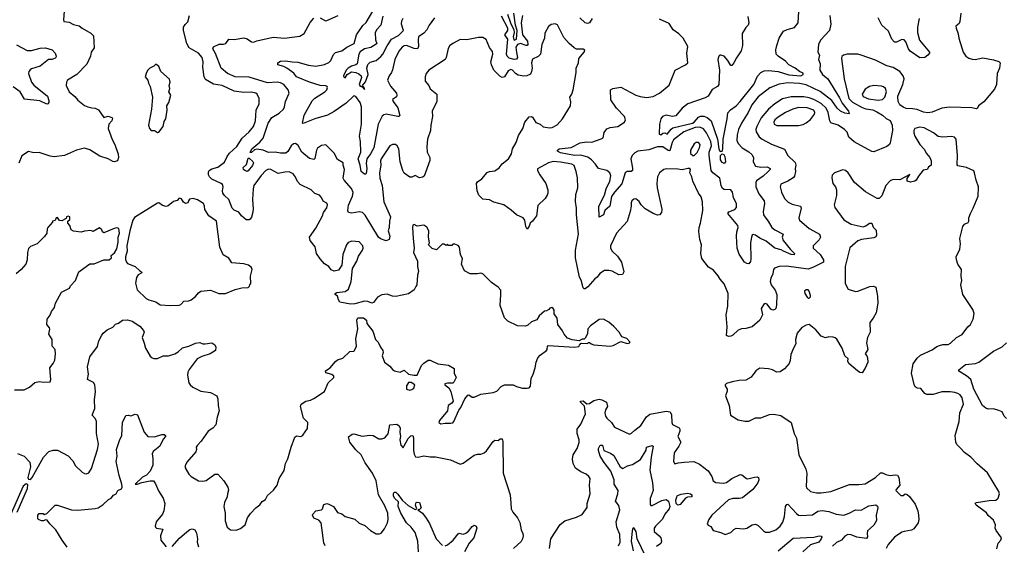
# Model space of a CAD drawing. Extents: x 2133461 to 2293071, y 753526 to 916327.
# Tile 180 of 256: x 2160374 to 2169515, y 855666 to 860545. Entities that reach past the tile are written whole.
import ezdxf

# ---------------------------------------------------------------- set-up
doc = ezdxf.new("R2010")
doc.units = 0

msp = doc.modelspace()

# ---------------------------------------------------------------- linework, layer by layer
at = {"layer": '0CON10XD'}
for points in [[(2167133.5, 860575), (2167144.3, 860515), (2167136.5, 860495), (2167116.1, 860473.9), (2167082.2, 860417.8), (2167084.6, 860304.6), (2167073.5, 860255), (2167027.6, 860192.4), (2167005, 860144), (2166985, 860120), (2166975, 860121.2), (2166949.2, 860165), (2166915, 860206.2), (2166885, 860216.7), (2166875, 860216.7), (2166865, 860207.5), (2166857.1, 860175), (2166872.7, 860075), (2166864.4, 859945), (2166851.4, 859925), (2166804.1, 859895.9), (2166765, 859835.6), (2166739.1, 859820.9), (2166576.2, 859765), (2166524.8, 859725.2), (2166465, 859652.2), (2166435, 859647.5), (2166375, 859657.8), (2166342.2, 859645), (2166326.9, 859625), (2166315, 859576.7), (2166312, 859482), (2166325, 859476.7), (2166345, 859492.5), (2166365, 859496.2), (2166385, 859481.2), (2166421.2, 859528.8), (2166438.2, 859541.7), (2166621.5, 859585), (2166637.3, 859595), (2166675, 859640.2), (2166695, 859648.9), (2166725, 859651), (2166757.7, 859637.7), (2166793.5, 859605), (2166854.1, 859435), (2166866, 859346), (2166875, 859325.7), (2166885, 859320.8), (2166894.5, 859325.5), (2166902.3, 859345), (2166905, 859436.2), (2166942.9, 859625), (2166948.2, 859681.8), (2166971.8, 859708.2), (2167025.6, 859744.4), (2167064.1, 859785), (2167188.9, 859945), (2167225, 860022.2), (2167253.5, 860055), (2167285, 860070.7), (2167325, 860073.7), (2167415.7, 860064.3), (2167515, 860032.1), (2167625, 860023.8), (2167648.6, 860035), (2167647.6, 860047.6), (2167614.2, 860064.2), (2167575, 860096.4), (2167516, 860126), (2167485, 860161.5), (2167415.8, 860205), (2167398.6, 860225), (2167395.7, 860265.7), (2167403.8, 860306.2), (2167425, 860373.3), (2167443.3, 860403.3), (2167465, 860439.2), (2167500, 860455), (2167568.2, 860471.8), (2167602.9, 860515), (2167609.5, 860675)], [(2160785.7, 860625), (2160780, 860545), (2160785, 860527.5), (2160835, 860520.6), (2160875, 860500), (2160925, 860489.4), (2160953.3, 860465), (2161035, 860420.6), (2161058.5, 860395), (2161064.4, 860285), (2161038.6, 860245), (2161032.2, 860205), (2160996.9, 860133.1), (2160905.7, 860035), (2160818.8, 859985), (2160808.8, 859965), (2160804.2, 859935), (2160832.9, 859875), (2160885, 859832.5), (2160915, 859799.2), (2160975, 859750), (2161005.4, 859735.4), (2161045, 859727.9), (2161075, 859723.1), (2161105, 859709.2), (2161155, 859637.5), (2161195, 859650), (2161228.3, 859638.3), (2161235, 859630), (2161230, 859605), (2161201.2, 859575), (2161196.9, 859535), (2161231.7, 859431.7), (2161257.5, 859385), (2161287.8, 859297.8), (2161292.9, 859265), (2161283.3, 859235), (2161255, 859224.2), (2161237.5, 859227.5), (2161195, 859253.3), (2161117.3, 859277.3), (2161026.3, 859336.3), (2160975, 859352.9), (2160902.5, 859335), (2160790, 859285), (2160695, 859273.1), (2160658.2, 859278.2), (2160555, 859311.3), (2160505, 859310.4), (2160455, 859321.1), (2160395, 859280.6), (2160366.8, 859213.2)], [(2165085, 857123.5), (2165105, 857128.6), (2165115, 857143.3), (2165123.3, 857215), (2165141.2, 857255), (2165160, 857315), (2165168, 857365), (2165183.8, 857405), (2165205, 857432.5), (2165266.4, 857473.6), (2165272.5, 857485), (2165273.3, 857515), (2165280.5, 857519.5), (2165525, 857504), (2165565, 857510), (2165570, 857525), (2165588.3, 857541.7), (2165645, 857540), (2165655, 857550), (2165665, 857550), (2165680, 857535), (2165705, 857526.2), (2165855, 857514), (2165885, 857521.2), (2165955, 857557.5), (2166015, 857540), (2166040, 857545), (2166040, 857555), (2166010, 857585), (2165965, 857602.5), (2165938.8, 857645), (2165888.7, 857698.7), (2165845, 857736), (2165795, 857766.7), (2165755, 857763.3), (2165675, 857703.8), (2165650, 857675), (2165645, 857630), (2165625, 857590), (2165615, 857580), (2165595, 857580), (2165567, 857563), (2165503.9, 857573.9), (2165459.5, 857589.5), (2165428.8, 857625), (2165415, 857656.7), (2165370, 857715), (2165363.8, 857775), (2165337.5, 857815), (2165335, 857850), (2165327.5, 857865), (2165315, 857872.5), (2165295, 857867.5), (2165286.4, 857853.6), (2165265, 857842.5), (2165245, 857840), (2165197.5, 857795), (2165175, 857760), (2165125, 857741.2), (2165090.5, 857709.5), (2165070.5, 857699.5), (2164995, 857704.2), (2164905, 857746.2), (2164876.1, 857776.1), (2164833.6, 857893.6), (2164842.5, 857995), (2164840, 858035), (2164815, 858062.5), (2164754.1, 858104.1), (2164675, 858186.7), (2164655, 858192.5), (2164625, 858186.7), (2164557, 858187), (2164505, 858212.5), (2164476.7, 858275), (2164486.4, 858326.4), (2164467.5, 858365), (2164456.7, 858435), (2164445, 858447.5), (2164415, 858462.5), (2164395, 858460), (2164385, 858450), (2164355, 858450), (2164345, 858460), (2164335, 858450), (2164315, 858460), (2164295, 858460), (2164245, 858410), (2164205, 858420), (2164170, 858455), (2164177.5, 858475), (2164168.8, 858525), (2164173.9, 858583.9), (2164155, 858620), (2164126.7, 858636.7), (2164065, 858628.8), (2164035, 858642.5), (2164025, 858637.5), (2164022.5, 858615), (2164025.7, 858515), (2164038, 858425), (2164031.2, 858385), (2164066.2, 858305), (2164068, 858255), (2164077.7, 858207.7), (2164068, 858175), (2164060.8, 858085), (2164053, 858067), (2164035, 858038.8), (2163985, 857999.2), (2163865, 857975.8), (2163835, 857978), (2163785, 857997.5), (2163735, 857991.4), (2163695, 857970.8), (2163659.1, 857920.9), (2163645, 857914.2), (2163605, 857929.4), (2163575, 857932.2), (2163485, 857907.3), (2163445.5, 857904.5), (2163345, 857924.3), (2163332.9, 857945), (2163325, 857977.5), (2163302.5, 857995), (2163302.5, 858005), (2163317, 858013), (2163395, 858021.2), (2163427.5, 858045), (2163451.1, 858115), (2163464.4, 858235), (2163504.4, 858305), (2163520.2, 858349.8), (2163556, 858405), (2163563.8, 858425), (2163560, 858445), (2163525, 858483.3), (2163458.8, 858488.8), (2163425, 858478), (2163408.6, 858455), (2163374.3, 858365), (2163365.8, 858265), (2163335, 858221.2), (2163295, 858212), (2163265, 858224), (2163244.4, 858254.4), (2163205, 858280), (2163165, 858324.4), (2163130.4, 858375), (2163117.7, 858437.7), (2163071.5, 858495), (2163064.4, 858525), (2163125, 858611.4), (2163184.2, 858725), (2163193.8, 858756.2), (2163225, 858797.5), (2163233.3, 858825), (2163225, 858842.5), (2163190.7, 858860.7), (2163177.5, 858895), (2163157.5, 858915), (2163115, 858932.5), (2163078.8, 858965), (2162978, 859015), (2162953.4, 859043.4), (2162930.7, 859089.3), (2162913, 859113), (2162875, 859132), (2162835, 859131.2), (2162775, 859118.2), (2162705, 859155.4), (2162685, 859157.7), (2162658.9, 859145), (2162615, 859097.3), (2162547.7, 859005), (2162540.8, 858975), (2162535.4, 858875), (2162540.9, 858785), (2162536.2, 858745), (2162527.3, 858712.7), (2162515, 858694.2), (2162503.2, 858686.8), (2162477.9, 858687.9), (2162434.3, 858725), (2162408.3, 858758.3), (2162365, 858777.3), (2162346.4, 858795), (2162315.6, 858875), (2162275, 858912.5), (2162260.5, 858935), (2162256.5, 858955), (2162261.9, 858995), (2162255.7, 859015), (2162245, 859025.6), (2162157.1, 859065), (2162136.9, 859085), (2162127.8, 859105), (2162127.1, 859132.9), (2162133.4, 859146.6), (2162158.6, 859161.4), (2162213.6, 859176.4), (2162275, 859221.5), (2162299.7, 859275), (2162323.2, 859305), (2162390.9, 859369.1), (2162440.5, 859445), (2162504.5, 859505), (2162545, 859552.9), (2162562.5, 859605), (2162569.6, 859705), (2162598.1, 859765), (2162598, 859815), (2162578.8, 859855), (2162565, 859862.5), (2162525, 859873.1), (2162455, 859870), (2162365, 859882.5), (2162255, 859932.7), (2162175, 859946.5), (2162099.8, 859989.8), (2162087.5, 860015), (2162075.8, 860105), (2162078.8, 860155), (2162067.5, 860195), (2162034.2, 860234.2), (2161948.9, 860285), (2161925.5, 860325), (2161893.8, 860445), (2161896.4, 860475), (2161911.1, 860498.9), (2161935.8, 860525), (2161952, 860585)], [(2165309.5, 860500.5), (2165285, 860483.3), (2165250.9, 860419.1), (2165245.6, 860375), (2165221.1, 860315), (2165210.9, 860225), (2165187.9, 860202.1), (2165135, 860178.8), (2165124.5, 860145.5), (2165132.1, 860095), (2165127.3, 860062.7), (2165115, 860040.5), (2165084, 860025), (2165055, 860021.3), (2165001.6, 860031.6), (2164976.7, 860046.7), (2164950.6, 860075), (2164935, 860081.2), (2164909.2, 860070.8), (2164875, 860013.5), (2164855, 860009.2), (2164830.5, 860020.5), (2164777.3, 860075), (2164753.8, 860125), (2164749.6, 860155), (2164766.7, 860225), (2164765, 860250), (2164736, 860286), (2164705, 860360), (2164675, 860380.8), (2164635, 860380.8), (2164525, 860359.2), (2164465, 860360), (2164401.5, 860328.5), (2164368.8, 860305), (2164352.1, 860277.9), (2164334.3, 860195), (2164323.3, 860176.7), (2164173.6, 860076.4), (2164149.2, 860045), (2164138.6, 860015), (2164138, 859975), (2164171.9, 859935), (2164184.5, 859904.5), (2164247.1, 859855), (2164248, 859785), (2164202.9, 859695), (2164205.6, 859645), (2164190.5, 859565), (2164187.8, 859515), (2164161.1, 859435), (2164154.5, 859364.5), (2164157.5, 859315), (2164180.8, 859265), (2164181.7, 859238.3), (2164128, 859092), (2164115, 859082.5), (2164085, 859077.5), (2164045, 859098), (2164015, 859084.4), (2163995, 859083.1), (2163945, 859121.2), (2163932, 859145), (2163907.1, 859225), (2163893.3, 859345), (2163879.2, 859375), (2163864, 859386), (2163835.9, 859385.9), (2163810, 859375), (2163730, 859255), (2163724.7, 859235), (2163726.2, 859195), (2163713.1, 859125), (2163716.7, 859075), (2163738.2, 859005), (2163754, 858854), (2163815.8, 858715), (2163806.6, 858673.4), (2163803.6, 858616.4), (2163794.2, 858585), (2163811.8, 858535), (2163803.9, 858506.1), (2163775, 858491.1), (2163725, 858510.9), (2163705, 858526.5), (2163581.5, 858731.5), (2163556.7, 858756.7), (2163525, 858762.7), (2163457.8, 858747.8), (2163425.8, 858755.8), (2163419.2, 858775), (2163427.8, 858822.2), (2163465, 858906.2), (2163468.7, 858941.3), (2163455, 858978), (2163386.7, 859055), (2163378, 859075), (2163391.2, 859155), (2163376.2, 859195), (2163376.1, 859216.1), (2163325, 859247.5), (2163293.8, 859305), (2163215, 859383.8), (2163175, 859377.5), (2163137.6, 859352.4), (2163128.6, 859335), (2163114.2, 859255.8), (2163104, 859246), (2163065, 859258.1), (2162995, 859316.5), (2162958.5, 859378.5), (2162935, 859396.9), (2162915, 859392.2), (2162895, 859375.6), (2162865, 859321.5), (2162845, 859304.7), (2162796.1, 859306.1), (2162745, 859316.5), (2162685, 859312.2), (2162635, 859332.9), (2162575, 859344), (2162553.9, 859336.1), (2162527, 859313), (2162513.6, 859313.6), (2162530, 859345), (2162602.5, 859407.5), (2162633.4, 859446.6), (2162680.4, 859585), (2162714, 859636), (2162783.8, 859676.2), (2162822.5, 859715), (2162832.9, 859735), (2162840.6, 859785), (2162875.6, 859864.4), (2162868.1, 859895), (2162825.6, 859945), (2162795, 859960.4), (2162765, 859964.7), (2162675, 859959.3), (2162505, 860011.1), (2162375, 860013.3), (2162304, 860045), (2162244.3, 860095), (2162192.4, 860232.4), (2162167.5, 860275), (2162175, 860292), (2162225, 860318), (2162265, 860318), (2162287.5, 860325), (2162315, 860363.8), (2162365, 860360), (2162455, 860378.1), (2162485, 860368.1), (2162525, 860340), (2162545, 860337.8), (2162575, 860350), (2162726.1, 860383.9), (2162832.1, 860372.1), (2162975, 860393.3), (2163015, 860417.5), (2163071.7, 860518.3), (2163105, 860558.8)], [(2164225, 860562.5), (2164174.7, 860495.3), (2164155, 860452), (2164125, 860420), (2164077.5, 860385), (2164072.7, 860355), (2164076, 860295), (2164067.5, 860275), (2164035, 860276.7), (2163965, 860304.5), (2163945, 860302.2), (2163925, 860289.4), (2163895, 860254), (2163855.6, 860175), (2163835, 860080), (2163825.4, 860054.6), (2163802.9, 860025), (2163788.9, 859985), (2163817, 859927), (2163872.1, 859862.1), (2163876, 859845), (2163871.2, 859828.8), (2163836.7, 859803.3), (2163842.9, 859785), (2163885.4, 859725.4), (2163903.3, 859655), (2163895, 859646.7), (2163883.8, 859646.2), (2163775, 859666.8), (2163755, 859662.5), (2163740.9, 859649.1), (2163702.7, 859575), (2163663.5, 859356.5), (2163631.3, 859298.7), (2163596.7, 859255), (2163589.8, 859210.2), (2163595.7, 859165), (2163591.5, 859118.5), (2163585, 859110), (2163575, 859110.8), (2163544.5, 859134.5), (2163535.9, 859195), (2163515.2, 859255), (2163540, 859315), (2163537.5, 859415), (2163528.5, 859465), (2163548.9, 859575), (2163547.2, 859735), (2163535.9, 859775), (2163495, 859833.1), (2163475, 859839.4), (2163405, 859771.5), (2163295, 859693.3), (2163232.4, 859657.6), (2163115, 859624.5), (2163005, 859580), (2163000, 859585), (2163015, 859660), (2163088.5, 859791.5), (2163114.7, 859815.3), (2163205.7, 859875), (2163225.6, 859895), (2163232.5, 859915), (2163228.8, 859925), (2163215, 859931.4), (2163165, 859935.4), (2163063.7, 859963.7), (2162945.3, 860015.3), (2162919.3, 860049.3), (2162855, 860095.5), (2162825, 860110.5), (2162770, 860125), (2162771.2, 860145), (2162795, 860161.4), (2162845.7, 860164.3), (2162903.5, 860153.5), (2162955, 860152.2), (2163055, 860121.5), (2163125, 860112.3), (2163205, 860130.4), (2163245, 860147.3), (2163262.5, 860165), (2163287.1, 860222.9), (2163305, 860241.4), (2163365, 860255.7), (2163411.2, 860288.8), (2163478, 860325), (2163500, 860405), (2163559.5, 860490.5), (2163589.5, 860520.5), (2163652, 860625)], [(2163165, 860560.8), (2163212.5, 860535), (2163225, 860536), (2163330, 860585)], [(2163745, 860577.1), (2163727.3, 860495), (2163691.2, 860455), (2163675.3, 860425), (2163678.8, 860358.8), (2163688.5, 860325), (2163685, 860317.5), (2163635, 860286.8), (2163576.4, 860275), (2163535, 860247.4), (2163523.1, 860225), (2163506.9, 860135), (2163495, 860124.5), (2163455, 860114.7), (2163422.5, 860095), (2163403.8, 860075), (2163378.9, 860025), (2163385, 860010.6), (2163395.3, 860004.7), (2163413, 860037), (2163455, 860061.1), (2163495, 860055.6), (2163521.8, 860041.8), (2163543.1, 860023.1), (2163548.3, 860008.3), (2163526.2, 859945), (2163535, 859929.5), (2163552.5, 859922.5), (2163575, 859897.5), (2163575, 859908.8), (2163558, 859935), (2163585, 859966.9), (2163610, 860035), (2163598.4, 860095), (2163605, 860128), (2163628.8, 860151.2), (2163685, 860166.2), (2163726.7, 860203.3), (2163744.8, 860225), (2163786.2, 860303.8)], [(2163786.2, 860303.8), (2163824.6, 860365), (2163891.3, 860398.7), (2163936, 860444), (2163917.7, 860505), (2163921.9, 860535), (2163935, 860559.6)], [(2169111.4, 860605), (2169102.3, 860527.7), (2169095, 860510), (2169066.2, 860485), (2169067.5, 860465), (2169087.1, 860415), (2169092.9, 860375), (2169120, 860285), (2169134.3, 860245), (2169157.9, 860207.9), (2169185, 860187.5), (2169218.3, 860178.3), (2169245, 860175.6), (2169315, 860190), (2169415, 860173.3), (2169465, 860156.7), (2169477.5, 860145), (2169471.2, 860095), (2169447.5, 860045), (2169442.9, 859945), (2169425, 859898.8), (2169326.3, 859783.7), (2169275, 859746.2), (2169266, 859725), (2169253, 859717), (2169215, 859725.6), (2169005, 859734.1), (2168935, 859722.3), (2168845, 859687.7), (2168805, 859681.3), (2168765, 859688), (2168705, 859712.8), (2168661.5, 859718.5), (2168605, 859721.8), (2168575, 859732), (2168545.5, 859755), (2168529.1, 859785), (2168527.7, 859835), (2168573.2, 859945), (2168584.6, 859995), (2168575.6, 860025), (2168544.6, 860064.6), (2168485, 860101.4), (2168425, 860117.8), (2168318.3, 860168.3), (2168185.4, 860215.4), (2168155, 860224.4), (2168055, 860226.2), (2168022.7, 860217.3), (2168006.4, 860203.6), (2168003.8, 860185), (2168029.2, 859995), (2168070.9, 859815), (2168105, 859779.4), (2168195, 859731.2), (2168228.2, 859718.2), (2168295, 859706.9), (2168330.8, 859689.2), (2168385, 859659.5), (2168417.5, 859627.5), (2168455, 859610), (2168475.6, 859565), (2168476.9, 859515), (2168456.9, 859403.1), (2168448, 859385), (2168425, 859367.5), (2168305, 859317.5), (2168285, 859322.9), (2168122.6, 859412.6), (2168072.9, 859455), (2168055, 859500), (2168031.4, 859525), (2167972, 859565), (2167905, 859588.6), (2167895.4, 859605.4), (2167880.6, 859685), (2167860.3, 859725), (2167815, 859765.8), (2167747.8, 859805), (2167705, 859820.8), (2167655, 859829), (2167535, 859827.8), (2167455, 859809.6), (2167384.3, 859765), (2167325, 859714.5), (2167258.8, 859635), (2167216.7, 859553.3), (2167209.3, 859525), (2167211.2, 859505), (2167238.3, 859458.3), (2167267.1, 859435), (2167355, 859389.5), (2167475, 859342.5), (2167504.3, 859285), (2167575, 859218), (2167580.6, 859195), (2167572.5, 859165), (2167578, 859135), (2167566.8, 859093.2), (2167553.7, 859076.3), (2167505, 859045.6), (2167440.7, 859019.3), (2167433.1, 858995), (2167445.6, 858945), (2167475.8, 858885), (2167510.2, 858850.2), (2167545, 858832.9), (2167624.1, 858814.1), (2167629.2, 858795), (2167608, 858705), (2167613.3, 858685), (2167705, 858606.7), (2167745, 858585.4), (2167800.8, 858555), (2167809.4, 858525), (2167797.8, 858502.2), (2167740, 858445), (2167740, 858425), (2167807.1, 858365), (2167835.6, 858315), (2167836.2, 858293.8), (2167743.3, 858246.7), (2167695, 858229.6), (2167493.6, 858256.4), (2167425, 858254.6), (2167380.7, 858239.3), (2167371.4, 858225), (2167365.6, 858185), (2167346.5, 858145), (2167341.5, 858115), (2167349.4, 858085), (2167386.5, 858035), (2167402.9, 857995), (2167401.1, 857895), (2167394.2, 857865.8), (2167385, 857854), (2167365, 857848.8), (2167348.6, 857858.6), (2167315, 857904), (2167295, 857911.2), (2167285, 857906.2), (2167257.5, 857865), (2167270.8, 857805), (2167244.5, 857755.5), (2167175.5, 857694.5), (2167115, 857678.1), (2167075, 857674.3), (2167045, 857664.2), (2166995, 857616.2), (2166975, 857608), (2166954.2, 857604.2), (2166936.2, 857615), (2166943.3, 857695), (2166932.5, 857805), (2166949.2, 857885), (2166950.8, 858005), (2166915, 858092.5), (2166876.2, 858135), (2166858.3, 858168.3), (2166815, 858220), (2166768.8, 858248.8), (2166708.3, 858328.3), (2166698.1, 858375), (2166704.3, 858455), (2166690, 858505), (2166680.6, 858579.4), (2166681.4, 858615), (2166695, 858657.5), (2166715.4, 858775), (2166713.6, 858855), (2166699.8, 858899.8), (2166675.8, 858935), (2166624.2, 859045), (2166615, 859087.5), (2166597, 859123), (2166602.5, 859155), (2166595, 859162.5), (2166577, 859163), (2166525, 859152), (2166485, 859158.8), (2166375, 859160), (2166355, 859153.3), (2166315, 859123.3), (2166294.4, 859085), (2166290.6, 859025), (2166291.9, 858985), (2166334.3, 858785), (2166332, 858755), (2166315, 858733.3), (2166295, 858731.2), (2166255, 858745.6), (2166180, 858790), (2166144, 858825), (2166125, 858857.5), (2166095, 858881.2), (2166075, 858880), (2166057.7, 858862.3), (2166050, 858845), (2166051.2, 858815), (2166041.4, 858765), (2166015, 858672), (2165915.6, 858565), (2165859.2, 858445), (2165859.2, 858425), (2165874.2, 858395), (2165925, 858350), (2165960, 858295), (2165983.8, 858205), (2165970.7, 858179.3), (2165938, 858178), (2165875, 858211.4), (2165845, 858218), (2165805, 858216), (2165760.3, 858189.7), (2165736.2, 858155), (2165715, 858140), (2165647.5, 858065), (2165625, 858048), (2165615, 858046.2), (2165605.7, 858055.7), (2165585.8, 858125.8), (2165570.8, 858155), (2165533.6, 858335), (2165534.5, 858405), (2165562.5, 858555), (2165542.9, 858735), (2165544.3, 858795), (2165533, 858857), (2165536.8, 858923.2), (2165557.5, 858985), (2165552.3, 859077.7), (2165540.8, 859135), (2165520.7, 859190.7), (2165500, 859205), (2165395, 859223.4), (2165328.1, 859228.1), (2165285, 859215.7), (2165180.7, 859159.3), (2165182.2, 859145), (2165204.3, 859105), (2165260, 859025), (2165276.4, 858966.4), (2165276.4, 858933.6), (2165272.5, 858915), (2165252.5, 858885), (2165185, 858820), (2165171.2, 858725), (2165135.8, 858674.2), (2165112.5, 858655), (2165105, 858627.5), (2165085, 858600), (2165072, 858625), (2165062.5, 858685), (2165047.5, 858705), (2164985, 858733.3), (2164937.9, 858777.9), (2164870, 858825), (2164775, 858852), (2164735, 858873.8), (2164675, 858880), (2164636.7, 858915), (2164620, 858955), (2164616.4, 859023.6), (2164625, 859040), (2164665, 859068.8), (2164715, 859127.1), (2164735, 859136.9), (2164785, 859142.2), (2164825, 859168.9), (2164855, 859205.6), (2164912.5, 859255), (2164940.3, 859299.7), (2164948.8, 859345), (2164984, 859405), (2165005, 859470), (2165044, 859535), (2165063.8, 859595), (2165105, 859643.3), (2165125, 859646.2), (2165135, 859640), (2165165, 859590), (2165205, 859574), (2165235, 859552), (2165291.7, 859541.7), (2165316.8, 859543.2), (2165365, 859568.8), (2165415, 859623.8), (2165488.8, 859745), (2165491.7, 859781.7), (2165481.2, 859825), (2165500, 859855), (2165511.2, 859895), (2165542, 860055), (2165541.2, 860095), (2165562, 860145), (2165566.1, 860183.9), (2165615, 860242.5), (2165621.7, 860261.7), (2165605, 860272.5), (2165545, 860270), (2165523.2, 860283.2), (2165474, 860325), (2165425, 860378.8), (2165367, 860497), (2165345, 860505.8), (2165309.5, 860500.5)], [(2165043.5, 860585), (2165028.7, 860515), (2165041.2, 860405), (2165087.6, 860345), (2165093.1, 860315), (2165085, 860305.5), (2165075, 860305.9), (2165025, 860324.8), (2164995.8, 860315), (2164981.2, 860288.8), (2164985, 860240.6), (2164996.4, 860195), (2164985, 860178), (2164965, 860177), (2164918.2, 860188.2), (2164898.8, 860205), (2164894.3, 860225), (2164904.8, 860365), (2164878.7, 860405), (2164906.4, 860443.6), (2164905.2, 860465), (2164847.2, 860577.2)], [(2164902.6, 860597.4), (2164930.7, 860515), (2164961, 860451), (2164963.7, 860425), (2164956.1, 860385), (2164961.4, 860361.4), (2164966.2, 860356.2), (2164985.2, 860365), (2164993.5, 860445), (2164977.7, 860495), (2164960.9, 860605)], [(2165896.4, 858945), (2165868.6, 858905), (2165853.8, 858815), (2165807.1, 858775), (2165794.5, 858735), (2165755, 858712.5), (2165749.8, 858815), (2165802.7, 858915), (2165818.8, 858975), (2165853.8, 859045), (2165861.6, 859095), (2165853.6, 859123.6), (2165825, 859144.6), (2165748, 859165), (2165720.6, 859205), (2165682.7, 859245), (2165647.8, 859267.8), (2165585, 859288.1), (2165524.4, 859285.6), (2165395, 859308.8), (2165367.1, 859325), (2165368.6, 859335), (2165383.8, 859345), (2165495, 859358.1), (2165577.7, 859402.3), (2165635, 859411.1), (2165685, 859407.9), (2165771.9, 859438.1), (2165790.8, 859449.2), (2165801.9, 859498.1), (2165826.6, 859533.4), (2165855, 859544.5), (2165926, 859555), (2165988.8, 859595), (2165998, 859615), (2165989.4, 859645), (2165915.6, 859725), (2165860.9, 859800.9), (2165860, 859895), (2165880, 859905), (2165955, 859918.8), (2166093.8, 859843.8), (2166135, 859830.6), (2166195, 859823.1), (2166255, 859830.8), (2166315, 859863.8), (2166404.1, 859935.9), (2166458.8, 860075), (2166555, 860126.2), (2166575.9, 860144.1), (2166569.4, 860235), (2166577.5, 860295), (2166532.7, 860372.7), (2166493.3, 860415), (2166440.3, 860450.3), (2166405, 860508.8), (2166315, 860548.8)], [(2165689.4, 860555), (2165664.6, 860515.4), (2165645, 860511.1), (2165625, 860515.5), (2165575, 860561.2)], [(2167894.4, 860585), (2167904.3, 860505), (2167891.4, 860445), (2167807.5, 860355), (2167790, 860315), (2167785.6, 860245), (2167800, 860215), (2167791.8, 860175), (2167806.4, 860135), (2167803.1, 860075), (2167827.8, 860035), (2167876.9, 859996.9), (2167985, 859821.2), (2168009.7, 859769.7), (2168068.2, 859695), (2168075, 859670), (2168035, 859677.1), (2167995, 859695.4), (2167965, 859723.1), (2167914.7, 859795), (2167805, 859878.9), (2167675, 859939.4), (2167615, 859951.6), (2167505, 859960), (2167424.7, 859945.3), (2167338.3, 859911.7), (2167230.5, 859829.5), (2167172.5, 859755), (2167137.5, 859685), (2167075.6, 859585), (2167046.9, 859525), (2167034.6, 859475.4), (2167033.5, 859425), (2167044.4, 859395), (2167081.4, 859355), (2167145, 859318.1), (2167172.8, 859292.8), (2167185.6, 859265), (2167182.2, 859225), (2167206.2, 859186.2), (2167254.6, 859175.4), (2167315, 859180), (2167341.4, 859165), (2167340.6, 859155), (2167323.8, 859135), (2167277, 859093), (2167215, 859050), (2167208, 859035), (2167208.9, 858995), (2167237.3, 858927.3), (2167287.1, 858865), (2167289.2, 858835), (2167275.5, 858765.5), (2167280.9, 858735), (2167291.8, 858715), (2167324.5, 858675), (2167357.8, 858615), (2167385, 858593.6), (2167463.8, 858555), (2167452.9, 858525), (2167463.5, 858495), (2167531, 858411), (2167567.5, 858375), (2167565, 858363.3), (2167535, 858365.5), (2167466.1, 858396.1), (2167445, 858407.8), (2167385, 858424.6), (2167305, 858490), (2167245, 858517.7), (2167205, 858545.4), (2167185, 858550), (2167175, 858544.2), (2167166.9, 858525), (2167157.8, 858475), (2167163.6, 858326.4), (2167159.8, 858300.2), (2167145, 858280), (2167125, 858281.5), (2167104.7, 858294.7), (2167055, 858368), (2167036, 858425), (2167028, 858535), (2167032.2, 858575), (2167045.4, 858615), (2167042.9, 858635), (2166948, 858745), (2166958.3, 858761.7), (2167015, 858782), (2167029.1, 858800.9), (2167027.5, 858835), (2167000, 858895), (2166991.2, 858945), (2166975, 858965.4), (2166915, 858969.1), (2166898.6, 858978.6), (2166886.9, 859005), (2166873, 859073), (2166810.5, 859125), (2166795.3, 859145.3), (2166773.9, 859285), (2166776.4, 859315), (2166795.8, 859375), (2166791.8, 859415), (2166750.8, 859495), (2166722.2, 859532.2), (2166688.3, 859548.3), (2166644.3, 859545), (2166541.5, 859505), (2166445, 859428.9), (2166430.2, 859405), (2166410.9, 859329.1), (2166395, 859331.1), (2166345, 859363.5), (2166294.1, 859365.9), (2166215, 859336.6), (2166113.9, 859326.1), (2166085, 859309.5), (2166060.6, 859285), (2166047.3, 859255), (2166065, 859167.5), (2166063.1, 859145), (2166050, 859135), (2166014.6, 859135.4), (2165995.4, 859124.6), (2165965, 859020.6), (2165896.4, 858945)], [(2168725, 860556.7), (2168709.4, 860475), (2168708, 860425), (2168728.4, 860355), (2168819.4, 860245), (2168820.9, 860235), (2168806.1, 860215), (2168776.3, 860193.7), (2168730.2, 860189.8), (2168641.6, 860251.6), (2168625.3, 860275), (2168599.8, 860339.8), (2168585, 860356.7), (2168565, 860362.2), (2168515, 860337.5), (2168495, 860336.2), (2168471.2, 860365), (2168439.4, 860439.4), (2168378.8, 860495), (2168343.4, 860563.4)], [(2160345, 860310.3), (2160445, 860259.6), (2160485, 860258.7), (2160565, 860280.5), (2160615, 860284.5), (2160674.5, 860264.5), (2160704.4, 860235), (2160712.5, 860205), (2160711.2, 860195), (2160702.2, 860187.8), (2160675, 860176.9), (2160642.5, 860175), (2160565, 860112.5), (2160485, 860088.6), (2160470.9, 860079.1), (2160460, 860065), (2160456.5, 860045), (2160483.8, 859965), (2160505, 859937.3), (2160630.9, 859835), (2160645.8, 859794.2), (2160644.1, 859775.9), (2160635, 859763.3), (2160625, 859762)], [(2161655, 859497.5), (2161665, 859502.5), (2161706.1, 859553.9), (2161715, 859600), (2161730, 859625), (2161743.3, 859705), (2161740, 859745), (2161758.8, 859775), (2161776.2, 859845), (2161760, 859875), (2161767.5, 859905), (2161763.3, 859935), (2161770, 859965), (2161763.6, 859993.6), (2161684.1, 860064.1), (2161665, 860110), (2161645, 860130), (2161635, 860130), (2161620, 860115), (2161583.6, 860096.4), (2161565, 860077.5), (2161550, 860055), (2161540, 860015), (2161562.5, 859985), (2161570, 859955), (2161586.4, 859926.4), (2161606.6, 859826.6), (2161599.4, 859715), (2161571.2, 859565), (2161580, 859535), (2161595, 859517.5), (2161625, 859517.5), (2161655, 859497.5)], [(2160625, 859762), (2160562.1, 859792.1), (2160418, 859808), (2160378, 859875), (2160315, 859922)], [(2168345, 859798.7), (2168385, 859804.5), (2168405.3, 859824.7), (2168421.5, 859875), (2168412.9, 859905), (2168395, 859921.4), (2168375, 859929.4), (2168305, 859935.6), (2168265, 859925.7), (2168225, 859899.2), (2168195.5, 859855), (2168205, 859831.5), (2168255, 859809.5), (2168345, 859798.7)], [(2167405, 859561.8), (2167605, 859564.4), (2167647.2, 859572.8), (2167675, 859587.1), (2167715, 859620), (2167752.9, 859667.1), (2167757.7, 859685), (2167746.4, 859705), (2167685, 859727.3), (2167605, 859728.8), (2167551.4, 859715), (2167485, 859684.1), (2167415, 859641.3), (2167385.5, 859615), (2167374.6, 859595), (2167378.6, 859575), (2167405, 859561.8)], [(2169445, 855632.5), (2169458, 855685), (2169483.8, 855715), (2169488, 855735), (2169438.9, 855805), (2169431.4, 855825), (2169433.8, 855855), (2169415, 855898.8), (2169365, 855944.3), (2169348.9, 855968.9), (2169255, 856039.4), (2169244.1, 856055.9), (2169257, 856063), (2169375, 856082.2), (2169436.7, 856085), (2169457.1, 856105), (2169470, 856145), (2169465.8, 856165), (2169358.3, 856338.3), (2169262, 856422), (2169205, 856485.8), (2169145, 856528.8), (2169108.6, 856568.6), (2169075, 856603.3), (2169063.8, 856625), (2169058.6, 856685), (2169097.1, 856815), (2169102.2, 856895), (2169137.1, 856975), (2169125, 857036.2), (2169105, 857062), (2169085, 857074.2), (2169055, 857086), (2169011.7, 857091.7), (2168935, 857089.2), (2168855, 857066.7), (2168797, 857067), (2168776.4, 857076.4), (2168740.7, 857120.7), (2168705, 857124.2), (2168687.7, 857137.7), (2168677.3, 857157.3), (2168654.2, 857265), (2168668.8, 857351.2), (2168707, 857403), (2168738.3, 857431.7), (2168845, 857479.2), (2168888.8, 857511.2), (2168915, 857522), (2168945, 857530.8), (2168995, 857531.4), (2169015, 857541.4), (2169071.2, 857595), (2169125, 857623.3), (2169176.1, 857693.9), (2169200, 857715), (2169226.7, 857765), (2169236.4, 857816.4), (2169223.3, 857855), (2169130, 857995), (2169111.2, 858085), (2169121.2, 858125), (2169114.2, 858165), (2169118.8, 858225), (2169083.3, 858275), (2169070, 858315), (2169067.5, 858345), (2169103.3, 858415), (2169107.5, 858465), (2169103, 858513), (2169128.8, 858625), (2169145, 858647.5), (2169178.3, 858661.7), (2169186.4, 858673.6), (2169186.7, 858705), (2169200, 858745), (2169226.7, 858795), (2169272.3, 858907.7), (2169276.7, 858995), (2169253.3, 859055), (2169240, 859125), (2169231.7, 859141.7), (2169165, 859172), (2169085, 859187.5), (2169076.4, 859196.4), (2169080, 859285), (2169067.1, 859437.1), (2169053.8, 859453.8), (2169025, 859462), (2168945, 859454), (2168902.1, 859462.1), (2168856.7, 859495), (2168770.7, 859540.7), (2168732.5, 859547.5), (2168683.8, 859535), (2168674.2, 859515), (2168674, 859495), (2168684, 859465), (2168730, 859385), (2168772.5, 859342.5), (2168792.7, 859302.7), (2168823.3, 859265), (2168836.7, 859235), (2168837.5, 859195), (2168812.5, 859175), (2168800, 859155), (2168761.7, 859148.3), (2168717.7, 859092.3), (2168697.5, 859055), (2168685, 859046.7), (2168645, 859036.7), (2168612.5, 859045), (2168615, 859070), (2168636.7, 859106.7), (2168545, 859059.2), (2168485, 859060.8), (2168455, 859050.8), (2168414.3, 859005), (2168379.1, 858910.9), (2168355, 858883.8), (2168335, 858883.8), (2168226.9, 858946.9), (2168124.3, 859035), (2168064.2, 859124.2), (2168042.5, 859145), (2168015, 859151.2), (2167940, 859125), (2167918.3, 859101.7), (2167914.1, 859075.9), (2167923.3, 859025), (2167946.7, 858995), (2167956, 858965), (2167955.9, 858914.1), (2167936.2, 858825), (2167940.5, 858800.5), (2168026.8, 858686.8), (2168095, 858646.9), (2168205, 858623.3), (2168228.3, 858631.7), (2168265, 858657.5), (2168285, 858657.5), (2168299.3, 858619.3), (2168325, 858590), (2168328.8, 858545), (2168321.7, 858528.3), (2168305, 858520), (2168190, 858505), (2168155, 858493.8), (2168081.2, 858428.8), (2168037.3, 858255), (2168037.1, 858095), (2168065, 858044), (2168135, 858022.5), (2168155, 858024.2), (2168268, 858068), (2168300.7, 858070.7), (2168321.7, 858061.7), (2168339.5, 857979.5), (2168340, 857915), (2168325, 857822.5), (2168298.8, 857775), (2168266.7, 857735), (2168270, 857645), (2168246, 857595), (2168236.7, 857546.7), (2168247.5, 857485), (2168223.3, 857445), (2168240, 857425), (2168246.4, 857406.4), (2168247, 857367), (2168225, 857310), (2168195, 857267.5), (2168175, 857270), (2168152.5, 857285), (2168073.3, 857355), (2168064.1, 857374.1), (2168065.9, 857395.9), (2168034, 857425), (2168008.8, 857495), (2167959.5, 857579.5), (2167945, 857592.5), (2167925, 857597.5), (2167885, 857600), (2167855, 857593.3), (2167816.4, 857606.4), (2167765.7, 857665.7), (2167705, 857716.2), (2167675, 857710.6), (2167635, 857687.5), (2167593.3, 857635), (2167577.1, 857575), (2167581.4, 857535), (2167556.9, 857495), (2167533.7, 857436.3), (2167528.7, 857381.3), (2167517.5, 857355), (2167473.3, 857305), (2167435, 857276.2), (2167403.9, 857273.9), (2167363.9, 857293.9), (2167326.4, 857303.6), (2167245, 857310), (2167207.5, 857285), (2167165, 857227.5), (2167115, 857197.5), (2167055, 857196.2), (2166990, 857185), (2166935, 857166.7), (2166923.9, 857156.1), (2166923.3, 857145), (2166942.5, 857115), (2166943, 857097), (2166927.5, 857055), (2166960, 856965), (2166972.5, 856875), (2167045, 856831.9), (2167105, 856820), (2167145, 856820), (2167205, 856850), (2167255, 856850), (2167335, 856880.8), (2167374.1, 856884.1), (2167440.3, 856870.3), (2167535.5, 856805.5), (2167564, 856705), (2167585, 856660), (2167608.8, 856505), (2167673, 856373), (2167681.9, 856335), (2167674.5, 856215), (2167678.3, 856198.3), (2167716.2, 856165), (2167772.6, 856152.6), (2167815, 856152.5), (2167905, 856165.6), (2168077.9, 856232.1), (2168165, 856230), (2168225, 856237.1), (2168319.2, 856295), (2168365, 856339.2), (2168385, 856338.6), (2168415, 856323.8), (2168455, 856314.5), (2168505, 856321.4), (2168525, 856315.8), (2168536, 856295), (2168546.2, 856225), (2168510, 856185), (2168507.5, 856175), (2168555, 856130), (2168575, 856127.5), (2168595, 856142.5), (2168615, 856136.7), (2168635, 856120), (2168687.5, 856047.5), (2168713.1, 855985), (2168720, 855945), (2168720.8, 855905), (2168714.2, 855875), (2168675, 855820), (2168655, 855806.2), (2168585, 855793.8), (2168565, 855788.8), (2168495, 855742), (2168438, 855675), (2168420, 855635)], [(2166635, 859283.8), (2166665, 859313.8), (2166686.7, 859355), (2166690.8, 859385), (2166675, 859404), (2166655, 859404.2), (2166635, 859394), (2166602.9, 859335), (2166603, 859303), (2166622.5, 859285), (2166635, 859283.8)], [(2166915, 859208.8), (2166895, 859220), (2166881.5, 859245), (2166881.9, 859285), (2166895, 859301.2), (2166910, 859295), (2166922, 859275), (2166926, 859225), (2166915, 859208.8)], [(2162485, 859135.8), (2162464, 859144), (2162452, 859155), (2162448.3, 859171.7), (2162480.5, 859199.5), (2162495, 859260), (2162505, 859260), (2162539.5, 859229.5), (2162545.7, 859215), (2162535, 859191.2), (2162495, 859142.5), (2162485, 859135.8)], [(2161775, 857892.2), (2161855, 857894.2), (2161869.3, 857900.7), (2161898.5, 857931.5), (2161945, 857935.6), (2161965, 857943.3), (2162005, 857974.3), (2162035, 858010.8), (2162055, 858025.5), (2162145, 858035.6), (2162223.9, 858003.9), (2162285, 858002.5), (2162375, 858041.2), (2162437, 858057), (2162495, 858060), (2162508.3, 858071.7), (2162510, 858085), (2162520, 858095), (2162516.7, 858165), (2162531.2, 858225), (2162526.2, 858245), (2162497.5, 858265), (2162455, 858280), (2162345, 858288.6), (2162315, 858330), (2162261.8, 858361.8), (2162231.1, 858435), (2162202.5, 858675), (2162130, 858725), (2162093.2, 858783.2), (2162091.2, 858815), (2162079.5, 858839.5), (2162024.2, 858874.2), (2161983.9, 858883.9), (2161952, 858878), (2161940, 858865), (2161935.9, 858844.1), (2161915, 858840), (2161895, 858852.5), (2161875, 858882.5), (2161855, 858887.5), (2161835, 858867.5), (2161803, 858857), (2161753, 858817), (2161735, 858810), (2161699.3, 858819.3), (2161665.9, 858845.9), (2161655, 858843.3), (2161440.3, 858709.7), (2161425, 858683.3), (2161396.6, 858585), (2161369.8, 858445), (2161373.5, 858395), (2161358, 858345), (2161358, 858318), (2161365, 858293.8), (2161375, 858282.5), (2161447.5, 858255), (2161486.1, 858216.1), (2161506.2, 858205), (2161506.7, 858195), (2161473.3, 858176.7), (2161458.9, 858151.1), (2161450.7, 858100.7), (2161465, 858038), (2161547.6, 857957.6), (2161573.4, 857943.4), (2161637.5, 857925), (2161677.3, 857897.3), (2161775, 857892.2)], [(2160325, 857109.2), (2160415, 857109.2), (2160466.5, 857133.5), (2160515, 857176.7), (2160553.6, 857186.4), (2160595, 857179.2), (2160656.7, 857185), (2160662.5, 857205), (2160654.2, 857315), (2160685.8, 857355), (2160700, 857385), (2160707.5, 857445), (2160702.5, 857485), (2160676.7, 857515), (2160674.4, 857575), (2160646, 857625), (2160653.9, 857673.9), (2160651.2, 857685), (2160626.2, 857715), (2160630, 857765), (2160658.3, 857801.7), (2160668, 857835), (2160696.8, 857873.2), (2160706.2, 857915), (2160763.8, 858015), (2160835.9, 858054.1), (2160846.7, 858075), (2160893.8, 858125), (2160923.8, 858205), (2160970.8, 858239.2), (2161025, 858280), (2161065, 858280), (2161155, 858316.7), (2161205, 858317.5), (2161226.4, 858333.6), (2161223, 858357), (2161255, 858380), (2161275, 858417.5), (2161289.8, 858480.2), (2161289.6, 858525), (2161301.2, 858565), (2161295, 858606.7), (2161275, 858613.8), (2161251.7, 858608.3), (2161155, 858567.5), (2161142.5, 858575), (2161137.5, 858595), (2161115, 858612.5), (2161055, 858577.5), (2161035, 858587.5), (2160975, 858583.3), (2160945, 858573.8), (2160873.6, 858583.6), (2160853.6, 858593.6), (2160840, 858635), (2160820, 858655), (2160820, 858675), (2160838.3, 858691.7), (2160840, 858715), (2160825, 858722.5), (2160810, 858715), (2160805, 858700), (2160765, 858677.5), (2160745, 858680), (2160725, 858710), (2160712.5, 858705), (2160705, 858680), (2160680, 858675), (2160680, 858665), (2160636.7, 858615), (2160630, 858605), (2160626.7, 858565), (2160605, 858533.3), (2160535.8, 858464.2), (2160475, 858440), (2160455, 858422.5), (2160446.1, 858383.9), (2160442.5, 858315), (2160430.8, 858275), (2160388, 858225), (2160340, 858185)], [(2167705, 857960), (2167717, 857973), (2167717.5, 857985), (2167702.5, 858025), (2167695, 858037.5), (2167675, 858037.5), (2167660, 858025), (2167662.5, 858005), (2167685, 857970), (2167695, 857960), (2167705, 857960)], [(2160355, 856518.6), (2160415, 856493.3), (2160467.2, 856437.2), (2160473.6, 856395), (2160449.5, 856295), (2160455, 856281.6), (2160475, 856277.1), (2160491.2, 856295), (2160595, 856482.9), (2160645, 856536.2), (2160685, 856548.8), (2160725, 856548.8), (2160825, 856496), (2160869.1, 856449.1), (2160891.2, 856405), (2160953.3, 856345), (2160975, 856331.2), (2160995, 856328.8), (2161015, 856340), (2161041.7, 856378.3), (2161097.1, 856555), (2161107.1, 856605), (2161088.6, 856705), (2161087.5, 856815), (2161078.7, 856838.7), (2161048, 856875), (2161072.9, 856935), (2161070, 857015), (2161077.8, 857095), (2161070.8, 857155), (2161058.8, 857178.8), (2161004, 857205), (2161012.9, 857255), (2161003.6, 857323.6), (2161024.8, 857415), (2161097.5, 857512.5), (2161110.3, 857565), (2161136.9, 857616.9), (2161149.1, 857635), (2161185.5, 857665), (2161238.2, 857691.8), (2161265, 857719.4), (2161291.7, 857728.3), (2161330, 857755), (2161375, 857758.9), (2161417.8, 857747.8), (2161490.3, 857700.3), (2161525, 857661.2), (2161530.6, 857645), (2161510.8, 857595), (2161531.3, 857541.3), (2161541.1, 857495), (2161585, 857421.2), (2161603.3, 857405), (2161619.5, 857399.5), (2161655, 857400.8), (2161705, 857424.3), (2161755, 857424.2), (2161815, 857444.3), (2161845, 857461.4), (2161885, 857500), (2161945, 857514.4), (2162005, 857541.4), (2162048, 857548), (2162075, 857536.7), (2162095, 857536.2), (2162157.5, 857545), (2162185.7, 857525.7), (2162195.9, 857505.9), (2162192.5, 857475), (2162142.5, 857445), (2162065, 857420), (2162022.7, 857397.3), (2161947, 857297), (2161935, 857272.5), (2161932, 857245), (2161943.8, 857175), (2161956.7, 857155), (2161983, 857133), (2162055, 857095.7), (2162145.6, 857085.6), (2162203.3, 857055), (2162213.8, 857025), (2162215.7, 856965), (2162225.7, 856915), (2162207.1, 856855), (2162195.5, 856784.5), (2162165.8, 856755), (2162122.9, 856725), (2162058.3, 856631.7), (2162023.8, 856595), (2162014, 856576), (2162016.2, 856555), (2162008.8, 856535), (2161925, 856438.8), (2161911.4, 856405), (2161910.8, 856385), (2161945.9, 856325.9), (2161966.7, 856305), (2162035, 856264.2), (2162075, 856261.4), (2162105, 856267.5), (2162185, 856326), (2162215, 856326), (2162269.4, 856265), (2162305.6, 856205), (2162312.7, 856177.3), (2162303.8, 856145), (2162300, 856115), (2162276, 856065), (2162270, 856025), (2162282, 855965), (2162282.3, 855892.3), (2162301.2, 855835), (2162331.2, 855811.2), (2162385, 855806), (2162425, 855821.2), (2162468, 855855), (2162488.3, 855921.7), (2162517.7, 855962.3), (2162565, 856012.5), (2162605, 856042.5), (2162625, 856072.5), (2162655, 856090), (2162675, 856127.5), (2162731.7, 856178.3), (2162764.2, 856225.8), (2162783.8, 856285), (2162828.8, 856361.2), (2162842.7, 856425), (2162862.7, 856467.3), (2162893.7, 856576.3), (2162929.3, 856670.7), (2162945, 856683.3), (2162985, 856677.5), (2163003, 856687), (2163045, 856750), (2163050, 856805), (2163010, 856845), (2162981.2, 856955), (2162986.7, 856975), (2163030, 857005), (2163075, 857013.8), (2163105, 857028), (2163205, 857092.5), (2163238, 857175), (2163291.2, 857225), (2163290, 857235), (2163272.7, 857252.7), (2163217, 857267), (2163213.9, 857286.1), (2163257.5, 857315), (2163305, 857373.3), (2163325, 857386.7), (2163375, 857402.5), (2163440, 857465), (2163475, 857467.5), (2163482.5, 857475), (2163500, 857515), (2163494, 857584), (2163512, 857675), (2163503.8, 857755), (2163515, 857776.2), (2163565, 857778.8), (2163593.3, 857755), (2163596.7, 857725), (2163653.6, 857653.6), (2163676.4, 857576.4), (2163702.3, 857552.3), (2163723.8, 857505), (2163745.9, 857475.9), (2163748, 857455), (2163740, 857425), (2163761.2, 857365), (2163810.3, 857330.3), (2163835, 857298.8), (2163854.6, 857284.6), (2163905, 857272.5), (2163945, 857292), (2163985, 857255.8), (2164032.5, 857245), (2164065, 857246.7), (2164104.6, 857335.4), (2164125, 857358), (2164165, 857386), (2164185, 857386), (2164255, 857350.8), (2164355, 857338.8), (2164407, 857307), (2164407.5, 857265), (2164426.7, 857225), (2164405, 857180), (2164395, 857172.5), (2164345, 857172.5), (2164322.5, 857165), (2164322.5, 857155), (2164357.1, 857127.1), (2164376.7, 857095), (2164400, 857005), (2164387.5, 856985), (2164351.2, 856965), (2164346.1, 856913.9), (2164270.8, 856825), (2164264.2, 856805), (2164285, 856792.2), (2164325, 856800.8), (2164375, 856798.6), (2164395.5, 856804.5), (2164405.7, 856814.3), (2164450.5, 856919.5), (2164470, 856945), (2164506.2, 857025), (2164535, 857060), (2164545, 857063.3), (2164575, 857042), (2164595, 857040.8), (2164655, 857069.2), (2164770, 857085), (2164805, 857097.5), (2164845, 857140), (2164875, 857156.7), (2164955, 857156.2), (2164985, 857141.2), (2165042.5, 857125), (2165085, 857123.5)], [(2169535, 856844.2), (2169514.2, 856865), (2169495.6, 856905.6), (2169465, 856918.6), (2169415, 856932.9), (2169365, 856930), (2169345, 856938.6), (2169312.9, 856965), (2169231.3, 857115), (2169204.6, 857205), (2169165, 857238.9), (2169091.7, 857281.7), (2169092.5, 857295), (2169155.7, 857344.3), (2169246.4, 857353.6), (2169278.8, 857365), (2169415, 857468.9), (2169495, 857508.9), (2169534.6, 857545.4)], [(2163995, 857106.7), (2164015, 857113.3), (2164032.5, 857125), (2164042.5, 857155), (2164007.7, 857177.7), (2163985, 857176.7), (2163966.2, 857145), (2163966.4, 857116.4), (2163995, 857106.7)], [(2165292.5, 855635), (2165304.4, 855725.6), (2165390.7, 855859.3), (2165435, 855892.5), (2165545, 855926.7), (2165595, 855951.2), (2165641.7, 856018.3), (2165642.5, 856055), (2165670, 856145), (2165664.4, 856225), (2165670.8, 856285), (2165659.2, 856305), (2165632.5, 856325), (2165585, 856347.8), (2165535, 856382.9), (2165513.8, 856425), (2165506.8, 856465), (2165513.7, 856506.3), (2165550.9, 856565), (2165568.3, 856621.7), (2165567.9, 856645), (2165549.8, 856705), (2165549.1, 856745), (2165585, 856791.2), (2165626.8, 856885), (2165616.6, 856956.6), (2165580.8, 856995), (2165580, 857005), (2165605, 857006.9), (2165640.7, 856979.3), (2165665, 856982.5), (2165705, 857009.5), (2165755, 857021.2), (2165777.6, 857017.6), (2165823.3, 856995), (2165832.5, 856955), (2165814.3, 856925), (2165807.5, 856895), (2165813.8, 856865), (2165825.8, 856845), (2165867.3, 856807.3), (2165895, 856762.2), (2166035, 856698.5), (2166055, 856705.6), (2166083.6, 856736.4), (2166140.9, 856779.1), (2166192.4, 856857.6), (2166225, 856882.7), (2166375, 856911.5), (2166414.4, 856905), (2166426.5, 856876.5), (2166429.1, 856805), (2166435, 856788.8), (2166495.8, 856755.8), (2166503.3, 856745), (2166503.8, 856725), (2166485.8, 856675), (2166511.4, 856625), (2166494.4, 856585), (2166451.5, 856525), (2166443.1, 856443.1), (2166455, 856422), (2166487.9, 856432.1), (2166542.2, 856437.8), (2166633.8, 856443.8), (2166685, 856420), (2166767, 856357), (2166801.2, 856305), (2166811.2, 856265), (2166837.9, 856247.9), (2166905, 856243.8), (2166935, 856249.5), (2166984.6, 856285.4), (2167064.1, 856324.1), (2167079.7, 856319.7), (2167123.3, 856285), (2167135, 856282), (2167195, 856299.2), (2167220.7, 856300.7), (2167232.5, 856295), (2167236.7, 856275), (2167225.7, 856245), (2167180.8, 856185), (2167083.3, 856106.7), (2167055, 856100.7), (2166995, 856101.1), (2166955, 856089.1), (2166798.8, 855945), (2166772.5, 855905), (2166757.5, 855865), (2166765, 855852.5), (2166789.3, 855839.3), (2166813.9, 855803.9), (2166885, 855786.2), (2166925, 855766.7), (2166976.1, 855783.9), (2167005, 855813.3), (2167025, 855823.8), (2167095, 855818.8), (2167123.9, 855823.9), (2167175, 855855.7), (2167205, 855862.9), (2167230.2, 855850.2), (2167279.7, 855799.7), (2167298.9, 855788.9), (2167335, 855787.1), (2167395, 855808.6), (2167435, 855844.3), (2167458, 855882), (2167474.6, 855935), (2167483.3, 856025), (2167495, 856043.8), (2167505, 856048.8), (2167585, 855962.9), (2167605, 855946.9), (2167625, 855941.5), (2167735, 855950.5), (2167785, 855982.5), (2167825, 855990.5), (2167885, 855981.5), (2167955.4, 855955.4), (2168025, 855946.2), (2168076, 855964), (2168135, 855996), (2168185, 855993.8), (2168256.8, 856033.2), (2168321.2, 856041.2), (2168338.8, 856028.8), (2168342.5, 856015), (2168324.5, 855944.5), (2168328.5, 855895), (2168305, 855852), (2168274, 855825), (2168245, 855801.2), (2168241.1, 855775), (2168246.5, 855745), (2168235, 855729.4), (2168145, 855740.5), (2168095, 855763.8), (2168063.3, 855765), (2168035, 855750.5), (2168004.7, 855715.3), (2167958.3, 855691.7), (2167920.6, 855659.4)], [(2160815, 855649.4), (2160767.1, 855715), (2160708.3, 855808.3), (2160653.8, 855865), (2160629.3, 855899.3), (2160615, 855902.5), (2160595, 855892.5), (2160577, 855893), (2160547.5, 855905), (2160542.7, 855912.7), (2160543.8, 855945), (2160555, 855960), (2160591.7, 855961.7), (2160605, 855952.5), (2160625, 855960), (2160705, 856040), (2160725, 856038.8), (2160855.8, 855994.2), (2160915, 855991.2), (2161076.4, 856006.4), (2161102.5, 856015), (2161150, 856045), (2161198.8, 856091.2), (2161222.5, 856105), (2161245, 856132.5), (2161270, 856145), (2161285, 856176.2), (2161318.3, 856191.7), (2161324.1, 856205.9), (2161322.5, 856235), (2161296.5, 856315), (2161268.5, 856445), (2161277.8, 856495), (2161274.5, 856555), (2161301.3, 856638.7), (2161324, 856685), (2161330, 856805), (2161360, 856870), (2161383.6, 856873.6), (2161405, 856867.5), (2161445, 856882.5), (2161466.4, 856876.4), (2161531.2, 856715), (2161565, 856677.5), (2161625, 856673.3), (2161695, 856693.3), (2161715, 856693.3), (2161726.4, 856686.4), (2161726.7, 856675), (2161707.3, 856652.7), (2161675, 856586.2), (2161612.2, 856537.8), (2161604.3, 856514.3), (2161611.2, 856471.2), (2161609.4, 856410.6), (2161586.6, 856355), (2161551.6, 856318.4), (2161515, 856299.1), (2161447.5, 856235), (2161464.3, 856234.3), (2161509.6, 856250.4), (2161585, 856264.3), (2161615, 856264), (2161635, 856236.2), (2161661.7, 856171.7), (2161705, 856103.3), (2161723, 856053), (2161713.1, 855985), (2161700.6, 855955), (2161640.6, 855885), (2161633.3, 855845), (2161634.6, 855834.6), (2161645, 855824.4), (2161703.3, 855815), (2161680.5, 855755), (2161684.6, 855714.6), (2161735, 855651.2)], [(2163211.3, 855661.3), (2163197.6, 855687.6), (2163171.9, 855875), (2163150.4, 855900.4), (2163105, 855918.6), (2163092.5, 855945), (2163095.8, 855955), (2163125, 855986.2), (2163176.7, 855995), (2163186.7, 856005), (2163197.5, 856045), (2163225, 856053.3), (2163245, 856048.8), (2163286.2, 856025), (2163325, 855970), (2163365, 855958), (2163395, 855934.2), (2163485, 855910), (2163525, 855872.5), (2163579.7, 855849.7), (2163631.2, 855805), (2163685, 855772), (2163715, 855771.2), (2163730.5, 855779.5), (2163761.4, 855818.6), (2163789.2, 855875), (2163794.3, 855905.7), (2163790.5, 855965), (2163765, 856032.5), (2163705.6, 856135), (2163682.2, 856265), (2163649.3, 856335), (2163581.1, 856431.1), (2163544, 856505), (2163495, 856553.8), (2163440, 856625), (2163428.3, 856671.7), (2163461.7, 856698.3), (2163475, 856701.2), (2163555, 856680), (2163625, 856690), (2163655, 856686.7), (2163710, 856655), (2163735, 856653.3), (2163765.6, 856664.4), (2163795, 856701.2), (2163810, 856785), (2163875, 856790), (2163897.1, 856775), (2163905.6, 856755), (2163902.9, 856715), (2163908.8, 856675), (2163902.5, 856645), (2163914, 856595), (2163935, 856570), (2163945, 856590), (2163981.2, 856658.8), (2164005, 856681.2), (2164025, 856686.7), (2164030, 856665), (2164030.5, 856545), (2164035, 856512.5), (2164048, 856488), (2164075, 856485.7), (2164125, 856495.6), (2164185, 856486.7), (2164235, 856487.5), (2164375, 856460), (2164465, 856420), (2164490.9, 856429.1), (2164595, 856502), (2164625, 856512), (2164655, 856511.2), (2164687, 856523), (2164707.9, 856542.1), (2164768.9, 856631.1), (2164785, 856640.8), (2164815, 856640), (2164835, 856653.3), (2164853.6, 856653.6), (2164859.4, 856629.4), (2164863.6, 856335), (2164927.1, 856135), (2164933.9, 856056.1), (2164938, 856005), (2164952.4, 855972.4), (2164995, 855920), (2165016.8, 855876.8), (2165028.8, 855808.8), (2165045.8, 855775.8), (2165048, 855755), (2165042, 855725), (2165028.8, 855701.2), (2164957.5, 855635)], [(2165935, 855662), (2165948.5, 855695), (2165945.4, 855765.4), (2165917.2, 855835), (2165911.2, 855885), (2165944.6, 855995), (2165936, 856036), (2165904.4, 856075), (2165927.3, 856145), (2165930, 856175), (2165893.6, 856235), (2165892.7, 856275), (2165861.4, 856355), (2165798.9, 856435), (2165764.2, 856494.2), (2165748.1, 856545), (2165749.2, 856565), (2165763.1, 856595), (2165785, 856596.2), (2165797.3, 856547.3), (2165860.3, 856520.3), (2165889.5, 856499.5), (2165948.2, 856395), (2165975, 856380), (2166015.7, 856404.3), (2166065, 856417.1), (2166138.1, 856461.9), (2166191.7, 856548.3)], [(2166191.7, 856548.3), (2166195, 856576.7), (2166245, 856593.3), (2166255.7, 856585.7), (2166237.6, 856485), (2166225.4, 856365), (2166248, 856245), (2166254.4, 856175), (2166228.3, 856101.7), (2166228.1, 856045), (2166235, 856035.8), (2166245, 856034.5), (2166335, 856081.4), (2166375, 856090.3), (2166396.8, 856075), (2166411.4, 856025), (2166405.2, 856004.8), (2166363.3, 855955), (2166342.5, 855907.5), (2166276.9, 855845), (2166263.3, 855825), (2166265.6, 855795), (2166311.9, 855755), (2166325.6, 855735), (2166334.1, 855705.9), (2166326.4, 855683.6), (2166286, 855655)], [(2160349.8, 855975), (2160448.1, 856195), (2160449.2, 856229.2), (2160435, 856237.7), (2160407.5, 856215), (2160283.2, 855935)], [(2164077.2, 855605), (2164069.1, 855705), (2164045.4, 855785), (2164008.1, 855835), (2163965.5, 855875), (2163913.3, 855965), (2163889.3, 856025), (2163889.5, 856069.5), (2163855, 856104.5), (2163844.7, 856125), (2163843.2, 856146.8), (2163850.9, 856159.1), (2163865, 856158.1), (2163885, 856141.5), (2163924.4, 856084.4), (2163980.8, 856035), (2164045, 856000), (2164060, 856005), (2164048.3, 856038.3), (2164055, 856063.3), (2164065, 856067.5), (2164085, 856062.5), (2164100, 856015), (2164085, 856000), (2164070, 855995), (2164113, 855963), (2164147.7, 855917.7), (2164178.1, 855868.1), (2164240, 855725), (2164300, 855665)], [(2166485, 856037.3), (2166469.2, 856055), (2166466.9, 856085), (2166474.1, 856115.9), (2166482.7, 856127.3), (2166515, 856139.4), (2166575, 856149.2), (2166602.5, 856145), (2166613.3, 856135), (2166613, 856117), (2166575, 856112.9), (2166556.2, 856103.8), (2166505, 856044.6), (2166485, 856037.3)], [(2161788.8, 855655), (2161858.6, 855731.4), (2161925, 855792), (2161955, 855813.8), (2161975, 855818.8), (2161998.7, 855808.7), (2162015, 855781.2), (2162025.6, 855725), (2162023.3, 855695), (2162033.4, 855653.4)], [(2164325, 855661.4), (2164345, 855671.9), (2164398.1, 855715), (2164445, 855773.8), (2164455, 855780), (2164475, 855774.2), (2164495, 855770), (2164515, 855778.1), (2164541.2, 855798.8), (2164575, 855841.9), (2164595, 855854.4), (2164613.6, 855843.6), (2164618.5, 855825), (2164590.5, 855735), (2164547.9, 855685), (2164504.3, 855605)], [(2166188.5, 855558.5), (2166107.1, 855725), (2166098, 855795), (2166075, 855827.5), (2166067.5, 855822.5), (2166060.5, 855799.5), (2166051.8, 855705), (2166069.7, 855615)], [(2167415.6, 855614.4), (2167555, 855733.1), (2167747.4, 855742.6), (2167795, 855753.3), (2167815, 855750.8), (2167822.3, 855742.3), (2167816.5, 855725), (2167792.9, 855695), (2167715, 855669.5), (2167645.4, 855604.6)]]:
    msp.add_lwpolyline(points, dxfattribs=at)

doc.saveas('drawing.dxf')
